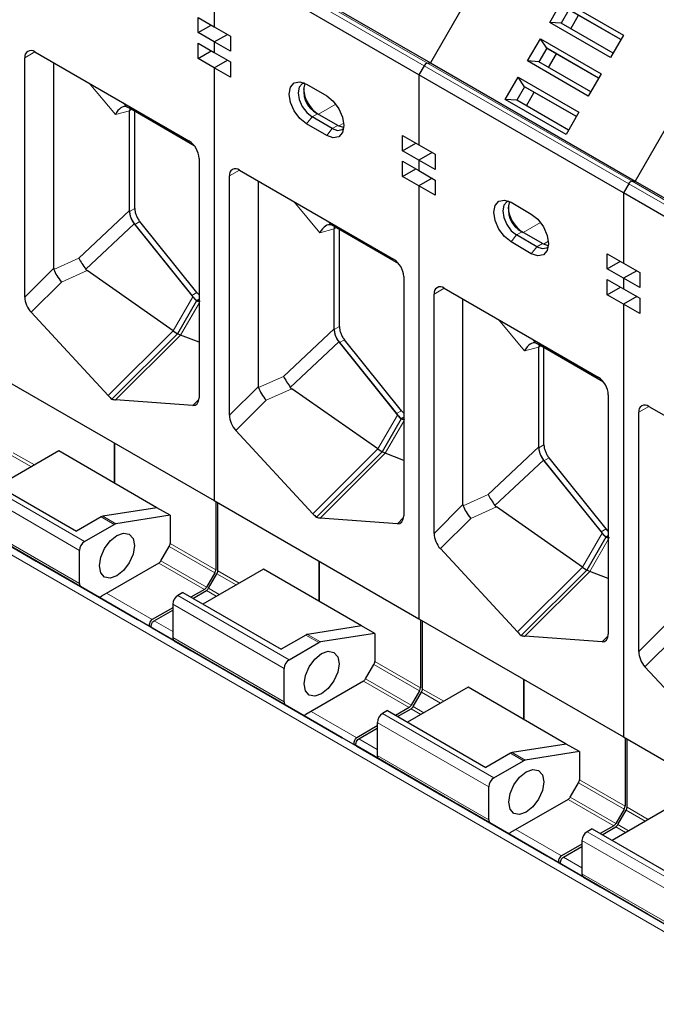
# Model space of a CAD drawing. Header units: millimetres. Extents: x 5 to 418, y 2 to 292.
# Tile 21 of 41: x 244 to 253, y 112 to 126. Entities that reach past the tile are written whole.
import ezdxf

# ---------------------------------------------------------------- set-up
doc = ezdxf.new("R2010")
doc.units = ezdxf.units.MM

msp = doc.modelspace()

# ---------------------------------------------------------------- linework, layer by layer
at = {"color": 7, "linetype": 'Continuous', "lineweight": 18}
for p, q in [((246.5027, 126.5108), (249.3594, 124.8616)), ((246.5499, 126.5476), (249.4066, 124.8985)), ((243.9267, 125.0534), (243.7853, 124.9718)), ((249.3594, 124.8616), (252.2161, 123.2125)), ((249.4066, 124.8985), (252.2633, 123.2494)), ((245.0494, 124.1789), (244.6842, 124.6161)), ((245.2489, 124.2326), (245.0494, 124.1789)), ((245.161, 124.3409), (245.2057, 124.2873)), ((245.2774, 124.249), (245.2489, 124.2326)), ((248.1279, 124.3235), (247.8851, 124.1834)), ((247.795, 124.1477), (247.7168, 124.0504)), ((247.871, 124.1915), (247.795, 124.1477)), ((247.9996, 123.8871), (248.0778, 123.9844)), ((248.0778, 123.9844), (248.1538, 124.0283)), ((248.1685, 124.0204), (248.2374, 124.0602)), ((246.7834, 123.4043), (246.642, 123.3226)), ((252.2161, 123.2125), (255.0728, 121.5633)), ((252.2633, 123.2494), (255.12, 121.6002)), ((245.2484, 122.8275), (245.3196, 122.8686)), ((247.9061, 122.5298), (247.5409, 122.967)), ((244.539, 122.1728), (245.2489, 122.8384)), ((244.6355, 122.0204), (245.3122, 122.6547)), ((245.3904, 122.6864), (245.3196, 122.6455)), ((248.1056, 122.5835), (247.9061, 122.5298)), ((248.0177, 122.6918), (248.0624, 122.6382)), ((248.1341, 122.5999), (248.1056, 122.5835)), ((250.9846, 122.6744), (250.7418, 122.5342)), ((264.242, 106.1154), (235.8163, 122.5252)), ((250.6517, 122.4985), (250.5735, 122.4012)), ((250.7277, 122.5424), (250.6517, 122.4985)), ((250.8563, 122.2379), (250.9346, 122.3353)), ((250.9346, 122.3353), (251.0105, 122.3791)), ((251.0252, 122.3713), (251.0942, 122.4111)), ((244.1913, 122.0188), (244.539, 122.1728)), ((243.7853, 121.631), (244.189, 122.0338)), ((244.6552, 122.0009), (244.2967, 121.842)), ((244.2967, 121.842), (243.8731, 121.4195)), ((249.6401, 121.7551), (249.4987, 121.6735)), ((246.1308, 121.635), (245.8574, 121.1615)), ((246.1167, 121.654), (246.1874, 121.6949)), ((245.9604, 121.102), (246.2177, 121.5476)), ((248.1051, 121.1783), (248.1764, 121.2195)), ((250.7628, 120.8806), (250.3976, 121.3178)), ((244.95, 120.2562), (245.8574, 121.1615)), ((245.9604, 121.102), (245.053, 120.1968)), ((247.3957, 120.5237), (248.1056, 121.1892)), ((247.4922, 120.3712), (248.1689, 121.0056)), ((248.2471, 121.0372), (248.1764, 120.9964)), ((250.9624, 120.9343), (250.7628, 120.8806)), ((250.8744, 121.0426), (250.9191, 120.989)), ((250.9908, 120.9507), (250.9624, 120.9343)), ((247.0481, 120.3696), (247.3957, 120.5237)), ((246.642, 119.9819), (247.0457, 120.3846)), ((247.5119, 120.3517), (247.1534, 120.1929)), ((246.1298, 120.1167), (246.2163, 120.2029)), ((247.1534, 120.1929), (246.7298, 119.7703)), ((252.4968, 120.106), (252.3554, 120.0243)), ((248.9875, 119.9858), (248.7141, 119.5123)), ((248.9734, 120.0049), (249.0441, 120.0457)), ((248.8171, 119.4529), (249.0744, 119.8985)), ((250.9618, 119.5292), (251.0331, 119.5703)), ((243.9196, 119.2886), (243.6227, 119.46)), ((247.8067, 118.6071), (248.7141, 119.5123)), ((248.8171, 119.4529), (247.9097, 118.5476)), ((250.2524, 118.8746), (250.9624, 119.5401)), ((243.8772, 119.2641), (243.6103, 119.4181)), ((250.3489, 118.7221), (251.0256, 119.3564)), ((251.1038, 119.3881), (251.0331, 119.3473)), ((243.064, 119.1175), (244.6197, 118.2193)), ((244.5489, 118.0969), (242.9933, 118.995)), ((249.9048, 118.7205), (250.2524, 118.8746)), ((249.4987, 118.3327), (249.9024, 118.7355)), ((244.1194, 117.8466), (242.7052, 118.6631)), ((250.3687, 118.7026), (250.0101, 118.5437)), ((242.9933, 118.5308), (244.5489, 117.6326)), ((245.0339, 118.4585), (244.8501, 118.5646)), ((244.8743, 118.5737), (245.0581, 118.4675)), ((248.9866, 118.4675), (249.073, 118.5537)), ((250.0101, 118.5437), (249.5865, 118.1212)), ((251.8442, 118.3367), (251.5708, 117.8632)), ((251.8301, 118.3557), (251.9008, 118.3966)), ((246.4512, 117.8271), (245.8146, 118.1946)), ((251.6738, 117.8037), (251.9311, 118.2494)), ((246.4387, 117.7853), (245.8022, 118.1528)), ((245.656, 117.9195), (246.2926, 117.552)), ((245.6856, 117.9509), (246.3222, 117.5834)), ((245.5336, 117.0302), (244.1194, 117.8466)), ((246.7764, 117.6394), (246.4795, 117.8108)), ((250.6634, 116.9579), (251.5708, 117.8632)), ((251.6738, 117.8037), (250.7664, 116.8985)), ((246.7339, 117.6149), (246.467, 117.769)), ((245.5636, 117.1312), (244.9271, 117.4987)), ((246.3208, 117.5356), (246.4587, 117.456)), ((246.5008, 117.4803), (246.3505, 117.5671)), ((245.9207, 117.4684), (247.4764, 116.5702)), ((247.4057, 116.4477), (245.85, 117.3459)), ((245.85, 116.9659), (245.5919, 117.1149)), ((252.3554, 116.6836), (252.7591, 117.0863)), ((246.9761, 116.1975), (245.5619, 117.0139)), ((245.85, 116.8816), (247.4056, 115.9834)), ((247.8906, 116.8093), (247.7068, 116.9155)), ((247.731, 116.9245), (247.9148, 116.8184)), ((251.8433, 116.8184), (251.9297, 116.9046)), ((252.8668, 116.8946), (252.4432, 116.472)), ((249.3079, 116.178), (248.6714, 116.5454)), ((249.2955, 116.1362), (248.6589, 116.5036)), ((248.5127, 116.2703), (249.1493, 115.9028)), ((248.5423, 116.3018), (249.1789, 115.9343)), ((248.3904, 115.3811), (246.9761, 116.1975)), ((249.6331, 115.9903), (249.3362, 116.1617)), ((249.5906, 115.9658), (249.3237, 116.1198)), ((248.4204, 115.482), (247.7838, 115.8495)), ((249.1776, 115.8865), (249.3154, 115.8069)), ((249.3575, 115.8312), (249.2072, 115.9179)), ((248.7774, 115.8192), (250.3331, 114.921)), ((250.2624, 114.7986), (248.7067, 115.6968)), ((248.7067, 115.3167), (248.4486, 115.4657)), ((249.8329, 114.5484), (248.4186, 115.3648)), ((248.7067, 115.2325), (250.2623, 114.3343)), ((250.7474, 115.1602), (250.5635, 115.2663)), ((250.5877, 115.2754), (250.7715, 115.1692)), ((252.1646, 114.5288), (251.5281, 114.8963)), ((252.1522, 114.487), (251.5156, 114.8545)), ((251.3694, 114.6212), (252.006, 114.2537)), ((251.399, 114.6526), (252.0356, 114.2851)), ((251.2471, 113.7319), (249.8329, 114.5484)), ((252.4898, 114.3411), (252.1929, 114.5125)), ((252.4473, 114.3166), (252.1805, 114.4707)), ((251.2771, 113.8329), (250.6405, 114.2004)), ((252.0343, 114.2374), (252.1722, 114.1578)), ((252.2142, 114.182), (252.0639, 114.2688)), ((251.6342, 114.1701), (253.1898, 113.2719)), ((253.1191, 113.1494), (251.5634, 114.0476)), ((251.5634, 113.6676), (251.3054, 113.8166)), ((252.6896, 112.8992), (251.2754, 113.7156)), ((251.5634, 113.5833), (253.119, 112.6851))]:
    msp.add_line(p, q, dxfattribs=at)
at = {"color": 7, "linetype": 'Continuous', "lineweight": 25}
for p, q in [((246.5916, 126.5493), (249.4483, 124.9001)), ((249.2865, 124.7355), (246.4298, 126.3846)), ((246.4298, 126.3846), (246.4298, 125.4048)), ((250.3057, 126.3852), (249.4483, 124.9001)), ((251.1134, 125.4652), (251.2926, 125.7757)), ((251.2926, 125.7757), (252.1411, 125.2859)), ((251.3821, 125.6433), (251.2728, 125.4539)), ((252.1061, 125.2253), (251.3821, 125.6433)), ((252.1061, 125.2253), (251.4021, 125.6317)), ((246.2036, 125.5354), (246.4298, 125.4048)), ((246.2036, 125.3231), (246.2036, 125.5354)), ((251.9618, 124.9754), (251.1134, 125.4652)), ((251.2727, 125.4539), (251.1134, 125.4652)), ((251.4078, 125.3759), (251.5172, 125.5653)), ((246.2036, 125.3231), (246.3874, 125.4293)), ((246.4298, 125.4048), (246.6561, 125.2742)), ((251.9968, 125.0359), (251.2727, 125.4539)), ((246.4298, 125.1925), (246.2036, 125.3231)), ((246.4298, 125.1925), (246.6137, 125.2986)), ((246.4298, 125.1925), (246.4298, 125.0455)), ((246.6561, 125.0619), (246.4298, 125.1925)), ((246.6561, 125.2742), (246.6561, 125.0619)), ((250.803, 124.9276), (250.9823, 125.2382)), ((250.9823, 125.2382), (251.8308, 124.7484)), ((251.0718, 125.1058), (250.9823, 125.2382)), ((252.1411, 125.2859), (251.9618, 124.9754)), ((243.9267, 125.0534), (246.0763, 123.8125)), ((246.2036, 125.1761), (246.4298, 125.0455)), ((246.2036, 124.9638), (246.2036, 125.1761)), ((246.2036, 124.9638), (246.3874, 125.07)), ((251.0718, 125.1057), (250.9624, 124.9163)), ((251.7958, 124.6878), (251.0718, 125.1058)), ((251.0918, 125.0942), (251.0718, 125.1057)), ((251.7958, 124.6878), (251.0918, 125.0942)), ((243.7853, 121.631), (243.7853, 124.9718)), ((246.4298, 124.8332), (246.2036, 124.9638)), ((246.4298, 125.0455), (246.6561, 124.9149)), ((246.4298, 124.8332), (246.6137, 124.9394)), ((251.6515, 124.4378), (250.803, 124.9276)), ((250.9624, 124.9163), (250.803, 124.9276)), ((251.6864, 124.4984), (250.9624, 124.9163)), ((251.0975, 124.8384), (251.2069, 125.0278)), ((244.189, 122.0338), (244.189, 124.902)), ((246.4298, 124.8332), (246.4298, 118.7907)), ((246.6561, 124.7026), (246.4298, 124.8332)), ((246.6561, 124.9149), (246.6561, 124.7026)), ((249.3594, 124.8616), (249.2865, 124.7355)), ((249.4066, 124.8985), (249.4483, 124.9001)), ((249.4483, 124.9001), (252.305, 123.251)), ((249.2865, 124.7355), (249.2865, 123.7556)), ((252.1433, 123.0863), (249.2865, 124.7355)), ((250.4927, 124.3901), (250.672, 124.7006)), ((250.672, 124.7006), (251.5204, 124.2108)), ((250.7614, 124.5682), (250.672, 124.7006)), ((251.8308, 124.7484), (251.6515, 124.4378)), ((253.1625, 124.736), (252.305, 123.251)), ((247.7168, 124.6038), (247.9996, 124.4405)), ((250.7615, 124.5682), (250.6521, 124.3788)), ((251.4854, 124.1503), (250.7614, 124.5682)), ((250.7814, 124.5567), (250.7615, 124.5682)), ((251.4854, 124.1503), (250.7814, 124.5567)), ((251.3411, 123.9003), (250.4927, 124.3901)), ((250.6521, 124.3788), (250.4927, 124.3901)), ((251.3761, 123.9608), (250.6521, 124.3788)), ((250.7872, 124.3008), (250.8965, 124.4902)), ((246.151, 123.7447), (245.2453, 124.2676)), ((245.2489, 122.8384), (245.2489, 124.2326)), ((245.3196, 122.8686), (245.3196, 124.2246)), ((248.0778, 123.9844), (247.795, 124.1477)), ((248.1538, 124.0283), (247.871, 124.1915)), ((251.5204, 124.2108), (251.3411, 123.9003)), ((247.9996, 123.8871), (247.7168, 124.0504)), ((249.0603, 123.8863), (249.2865, 123.7556)), ((249.0603, 123.674), (249.0603, 123.8863)), ((249.0603, 123.674), (249.2442, 123.7801)), ((249.2865, 123.7556), (249.5128, 123.625)), ((246.2177, 123.5675), (246.2177, 120.2268)), ((249.2865, 123.5433), (249.0603, 123.674)), ((249.4704, 123.6495), (249.2865, 123.5433)), ((249.2865, 123.5433), (249.2865, 123.3964)), ((249.5128, 123.4127), (249.2865, 123.5433)), ((249.5128, 123.625), (249.5128, 123.4127)), ((246.7834, 123.4043), (248.933, 122.1634)), ((249.0603, 123.527), (249.2865, 123.3964)), ((249.0603, 123.3147), (249.0603, 123.527)), ((249.0603, 123.3147), (249.2442, 123.4208)), ((246.642, 119.9819), (246.642, 123.3226)), ((249.2865, 123.1841), (249.0603, 123.3147)), ((249.2865, 123.3964), (249.5128, 123.2657)), ((249.4704, 123.2902), (249.2865, 123.1841)), ((247.0457, 120.3846), (247.0457, 123.2529)), ((249.2865, 123.1841), (249.2865, 117.1416)), ((249.5128, 123.0534), (249.2865, 123.1841)), ((249.5128, 123.2657), (249.5128, 123.0534)), ((252.2161, 123.2125), (252.1433, 123.0863)), ((252.2633, 123.2494), (252.305, 123.251)), ((252.305, 123.251), (255.1618, 121.6018)), ((252.1433, 123.0863), (252.1433, 122.1065)), ((255, 121.4372), (252.1433, 123.0863)), ((250.5735, 122.9546), (250.8563, 122.7914)), ((245.2489, 122.8384), (245.2484, 122.8275)), ((245.3122, 122.6547), (246.1308, 121.635)), ((245.3196, 122.6455), (246.1167, 121.654)), ((246.1874, 121.6949), (245.3904, 122.6864)), ((249.0077, 122.0956), (248.102, 122.6184)), ((248.1056, 121.1892), (248.1056, 122.5835)), ((248.1764, 121.2195), (248.1764, 122.5755)), ((250.9346, 122.3353), (250.6517, 122.4985)), ((251.0105, 122.3791), (250.7277, 122.5424)), ((250.8563, 122.2379), (250.5735, 122.4012)), ((251.917, 122.2371), (252.1433, 122.1065)), ((251.917, 122.0248), (251.917, 122.2371)), ((244.189, 122.0338), (244.1913, 122.0188)), ((251.917, 122.0248), (252.1009, 122.131)), ((252.1433, 122.1065), (252.3695, 121.9759)), ((245.8574, 121.1615), (244.6552, 122.0009)), ((249.0744, 121.9184), (249.0744, 118.5777)), ((252.1433, 121.8942), (251.917, 122.0248)), ((252.3271, 122.0003), (252.1433, 121.8942)), ((252.1433, 121.8942), (252.1433, 121.7472)), ((252.3695, 121.7636), (252.1433, 121.8942)), ((252.3695, 121.9759), (252.3695, 121.7636)), ((249.6401, 121.7551), (251.7897, 120.5142)), ((251.917, 121.8778), (252.1433, 121.7472)), ((251.917, 121.6655), (251.917, 121.8778)), ((251.917, 121.6655), (252.1009, 121.7717)), ((246.2177, 121.6627), (246.1874, 121.6949)), ((249.4987, 118.3327), (249.4987, 121.6735)), ((252.1433, 121.5349), (251.917, 121.6655)), ((252.1433, 121.7472), (252.3695, 121.6166)), ((252.3271, 121.6411), (252.1433, 121.5349)), ((246.1823, 121.5799), (245.9175, 121.1212)), ((246.1823, 121.5843), (246.2177, 121.6048)), ((249.9024, 118.7355), (249.9024, 121.6037)), ((252.1433, 121.5349), (252.1433, 115.4924)), ((252.3695, 121.4043), (252.1433, 121.5349)), ((252.3695, 121.6166), (252.3695, 121.4043)), ((244.95, 120.2562), (243.8731, 121.4195)), ((245.9175, 121.1212), (245.0015, 120.2074)), ((245.8574, 121.1615), (245.9175, 121.1212)), ((245.9604, 121.102), (245.9175, 121.1212)), ((246.2177, 121.0027), (245.9604, 121.102)), ((248.1056, 121.1892), (248.1051, 121.1783)), ((248.1689, 121.0056), (248.9875, 119.9858)), ((248.1764, 120.9964), (248.9734, 120.0049)), ((249.0441, 120.0457), (248.2471, 121.0372)), ((251.8644, 120.4464), (250.9587, 120.9693)), ((250.9624, 119.5401), (250.9624, 120.9343)), ((251.0331, 119.5703), (251.0331, 120.9264)), ((243.5731, 120.4399), (246.4298, 118.7907)), ((247.0457, 120.3846), (247.0481, 120.3696)), ((248.7141, 119.5123), (247.5119, 120.3517)), ((251.9311, 120.2693), (251.9311, 116.9285)), ((246.1298, 120.1167), (245.053, 120.1968)), ((252.4968, 120.106), (254.6464, 118.8651)), ((249.0744, 120.0135), (249.0441, 120.0457)), ((252.3554, 116.6836), (252.3554, 120.0243)), ((249.039, 119.9307), (248.7742, 119.472)), ((249.039, 119.9352), (249.0744, 119.9556)), ((247.8067, 118.6071), (246.7298, 119.7703)), ((245.037, 119.0353), (245.037, 119.5948)), ((245.037, 119.5948), (245.037, 119.0353)), ((244.259, 119.4845), (243.4144, 118.9969)), ((245.6308, 118.6924), (244.259, 119.4845)), ((248.7742, 119.472), (247.8582, 118.5582)), ((248.7141, 119.5123), (248.7742, 119.472)), ((248.8171, 119.4529), (248.7742, 119.472)), ((249.0744, 119.3535), (248.8171, 119.4529)), ((250.9624, 119.5401), (250.9618, 119.5292)), ((251.0256, 119.3564), (251.8442, 118.3367)), ((251.0331, 119.3473), (251.8301, 118.3557)), ((251.9008, 118.3966), (251.1038, 119.3881)), ((243.1347, 119.1583), (244.5065, 118.3663)), ((246.4298, 118.7907), (249.2865, 117.1416)), ((246.4512, 118.7784), (246.4512, 117.8271)), ((246.4795, 117.8108), (246.4795, 118.7621)), ((249.9024, 118.7355), (249.9048, 118.7205)), ((242.7052, 118.6631), (243.944, 117.9476)), ((245.6308, 118.6924), (244.8743, 118.5737)), ((245.8147, 118.5863), (245.6308, 118.6924)), ((251.5708, 117.8632), (250.3687, 118.7026)), ((244.5696, 117.5868), (243.014, 118.485)), ((244.8501, 118.5646), (244.5065, 118.3663)), ((244.6197, 118.2193), (245.0339, 118.4585)), ((245.8147, 118.5863), (245.0581, 118.4675)), ((245.8147, 118.5863), (245.8146, 118.1946)), ((248.9866, 118.4675), (247.9097, 118.5476)), ((243.2483, 118.3497), (244.8039, 117.4515)), ((251.9311, 118.3644), (251.9008, 118.3966)), ((251.8957, 118.2816), (251.6309, 117.8229)), ((251.8957, 118.286), (251.9311, 118.3065)), ((244.5489, 117.6326), (244.5489, 118.0969)), ((245.6856, 117.9509), (245.8022, 118.1528)), ((250.6634, 116.9579), (249.5865, 118.1212)), ((243.944, 117.9476), (245.3583, 117.1312)), ((245.6556, 117.9193), (244.8539, 117.4564)), ((247.8937, 117.3862), (247.8937, 117.9457)), ((247.8937, 117.9457), (247.8937, 117.3862)), ((244.1194, 117.8466), (244.1182, 117.8474)), ((245.3583, 117.1312), (244.1194, 117.8466)), ((244.1194, 117.8466), (245.3583, 117.1312)), ((247.1158, 117.8353), (246.2711, 117.3477)), ((246.4387, 117.7853), (246.3222, 117.5834)), ((248.4875, 117.0433), (247.1158, 117.8353)), ((251.6309, 117.8229), (250.7149, 116.9091)), ((251.5708, 117.8632), (251.6309, 117.8229)), ((251.6738, 117.8037), (251.6309, 117.8229)), ((251.9311, 117.7044), (251.6738, 117.8037)), ((246.3505, 117.5671), (246.467, 117.769)), ((244.8039, 117.4515), (244.5696, 117.5868)), ((245.9914, 117.5092), (245.9207, 117.4684)), ((245.9914, 117.5092), (247.3632, 116.7171)), ((246.2926, 117.552), (246.1049, 117.4437)), ((246.1332, 117.4273), (246.3208, 117.5356)), ((245.85, 117.2965), (245.5636, 117.1312)), ((245.5919, 117.1149), (245.85, 117.2638)), ((245.85, 117.3459), (245.85, 116.8816)), ((246.7725, 116.3148), (245.3583, 117.1312)), ((249.2865, 117.1416), (252.1433, 115.4924)), ((249.3079, 117.1293), (249.3079, 116.178)), ((249.3362, 116.1617), (249.3362, 117.1129)), ((246.7725, 116.3148), (245.5336, 117.0302)), ((245.5619, 117.0139), (246.8008, 116.2985)), ((248.4875, 117.0433), (247.731, 116.9245)), ((248.6714, 116.9372), (248.4875, 117.0433)), ((247.4263, 115.9376), (245.8707, 116.8358)), ((245.8707, 116.8358), (246.105, 116.7005)), ((247.7068, 116.9155), (247.3632, 116.7171)), ((247.4764, 116.5702), (247.8906, 116.8093)), ((248.6714, 116.9372), (247.9148, 116.8184)), ((248.6714, 116.9372), (248.6714, 116.5455)), ((251.8433, 116.8184), (250.7664, 116.8985)), ((246.105, 116.7005), (247.6606, 115.8023)), ((247.4056, 115.9834), (247.4057, 116.4477)), ((248.5424, 116.3018), (248.6589, 116.5037)), ((253.5201, 115.3088), (252.4432, 116.472)), ((246.8008, 116.2985), (248.215, 115.4821)), ((248.5124, 116.2701), (247.7106, 115.8073)), ((250.7504, 115.737), (250.7504, 116.2965)), ((250.7504, 116.2965), (250.7504, 115.737)), ((246.9761, 116.1975), (246.9749, 116.1983)), ((248.215, 115.4821), (246.9761, 116.1975)), ((246.9761, 116.1975), (248.215, 115.4821)), ((249.9725, 116.1862), (249.1278, 115.6986)), ((249.2955, 116.1362), (249.1789, 115.9343)), ((251.3443, 115.3942), (249.9725, 116.1862)), ((249.2072, 115.9179), (249.3237, 116.1198)), ((247.6606, 115.8023), (247.4263, 115.9376)), ((248.8482, 115.86), (248.7774, 115.8192)), ((248.8482, 115.86), (250.2199, 115.068)), ((249.1493, 115.9028), (248.9616, 115.7945)), ((248.9899, 115.7782), (249.1776, 115.8865)), ((248.7067, 115.6474), (248.4204, 115.482)), ((248.4486, 115.4657), (248.7067, 115.6147)), ((248.7067, 115.6968), (248.7067, 115.2325)), ((249.6292, 114.6657), (248.215, 115.4821)), ((252.1433, 115.4924), (255, 113.8433)), ((252.1646, 115.4801), (252.1646, 114.5288)), ((252.1929, 114.5125), (252.1929, 115.4638)), ((249.6292, 114.6657), (248.3904, 115.3811)), ((248.4186, 115.3648), (249.6575, 114.6494)), ((251.3443, 115.3942), (250.5877, 115.2754)), ((251.5281, 115.288), (251.3443, 115.3942)), ((250.283, 114.2885), (248.7274, 115.1867)), ((248.7274, 115.1867), (248.9617, 115.0514)), ((250.5635, 115.2663), (250.2199, 115.068)), ((250.3331, 114.921), (250.7474, 115.1602)), ((251.5281, 115.288), (250.7715, 115.1692)), ((251.5281, 115.288), (251.5281, 114.8963)), ((248.9617, 115.0514), (250.5174, 114.1532)), ((250.2623, 114.3343), (250.2624, 114.7986)), ((251.3991, 114.6526), (251.5156, 114.8545)), ((249.6575, 114.6494), (251.0717, 113.8329)), ((251.3691, 114.621), (250.5674, 114.1582)), ((249.8329, 114.5484), (249.8316, 114.5491)), ((251.0717, 113.8329), (249.8329, 114.5484)), ((249.8329, 114.5484), (251.0717, 113.8329)), ((252.8292, 114.5371), (251.9845, 114.0494)), ((252.1522, 114.487), (252.0356, 114.2851)), ((252.0639, 114.2688), (252.1805, 114.4707)), ((250.5174, 114.1532), (250.283, 114.2885)), ((251.7049, 114.2109), (251.6342, 114.1701)), ((251.7049, 114.2109), (253.0767, 113.4189)), ((252.006, 114.2537), (251.8184, 114.1454)), ((251.8466, 114.129), (252.0343, 114.2374)), ((251.5634, 113.9982), (251.2771, 113.8329)), ((251.3054, 113.8166), (251.5634, 113.9656)), ((251.5634, 114.0476), (251.5634, 113.5833)), ((252.4859, 113.0165), (251.0717, 113.8329)), ((252.4859, 113.0165), (251.2471, 113.7319)), ((251.2754, 113.7156), (252.5142, 113.0002)), ((253.1398, 112.6394), (251.5841, 113.5375)), ((251.5841, 113.5375), (251.8184, 113.4022)), ((251.8184, 113.4022), (253.3741, 112.5041)), ((252.5142, 113.0002), (253.9284, 112.1838))]:
    msp.add_line(p, q, dxfattribs=at)
at = {"color": 7, "linetype": 'Continuous', "lineweight": 25, "flags": 128}
for points in [[(247.7168, 124.0504), (247.6251, 124.1244), (247.5473, 124.2292), (247.4954, 124.349), (247.4772, 124.4654), (247.4954, 124.5608), (247.5473, 124.6205), (247.6251, 124.6356), (247.7168, 124.6038)], [(247.6831, 124.6205), (247.6575, 124.6104), (247.6153, 124.5619), (247.6005, 124.4845), (247.6153, 124.39), (247.6575, 124.2928), (247.7206, 124.2077), (247.795, 124.1477)], [(247.9996, 124.4405), (248.0913, 124.3665), (248.1691, 124.2616), (248.221, 124.1419), (248.2392, 124.0255), (248.221, 123.9301), (248.1691, 123.8703), (248.0913, 123.8552), (247.9996, 123.8871)], [(248.0778, 123.9844), (248.1523, 123.9585), (248.2153, 123.9708), (248.2371, 123.9882)], [(248.1538, 124.0283), (248.2282, 124.0024), (248.2383, 124.0018)], [(250.5735, 122.4012), (250.4818, 122.4752), (250.404, 122.5801), (250.3521, 122.6998), (250.3339, 122.8163), (250.3521, 122.9116), (250.404, 122.9714), (250.4818, 122.9865), (250.5735, 122.9546)], [(250.5398, 122.9713), (250.5142, 122.9612), (250.4721, 122.9127), (250.4573, 122.8353), (250.4721, 122.7409), (250.5142, 122.6437), (250.5773, 122.5586), (250.6517, 122.4985)], [(250.8563, 122.7914), (250.948, 122.7174), (251.0258, 122.6125), (251.0777, 122.4927), (251.0959, 122.3763), (251.0777, 122.281), (251.0258, 122.2212), (250.948, 122.2061), (250.8563, 122.2379)], [(250.9346, 122.3353), (251.009, 122.3094), (251.0721, 122.3216), (251.0938, 122.339)], [(251.0105, 122.3791), (251.0849, 122.3532), (251.095, 122.3526)], [(245.0722, 117.7418), (244.9789, 117.7093), (244.8998, 117.7247), (244.8469, 117.7855), (244.8284, 117.8826), (244.8469, 118.001), (244.8998, 118.1229), (244.9789, 118.2296), (245.0722, 118.3049), (245.1655, 118.3373), (245.2446, 118.3219), (245.2974, 118.2611), (245.316, 118.1641), (245.2974, 118.0456), (245.2446, 117.9238), (245.1655, 117.8171), (245.0722, 117.7418)], [(245.5636, 117.1312), (245.5513, 117.122), (245.5401, 117.1093), (245.5308, 117.0943), (245.5244, 117.0783), (245.5214, 117.0626), (245.522, 117.0486), (245.5262, 117.0375), (245.5336, 117.0302)], [(245.5619, 117.0139), (245.5545, 117.0212), (245.5503, 117.0323), (245.5497, 117.0463), (245.5527, 117.062), (245.5591, 117.078), (245.5684, 117.093), (245.5796, 117.1056), (245.5919, 117.1149)], [(247.9289, 116.0926), (247.8356, 116.0602), (247.7565, 116.0756), (247.7036, 116.1364), (247.6851, 116.2334), (247.7036, 116.3519), (247.7565, 116.4737), (247.8356, 116.5804), (247.9289, 116.6557), (248.0222, 116.6882), (248.1013, 116.6728), (248.1542, 116.612), (248.1727, 116.5149), (248.1541, 116.3965), (248.1013, 116.2746), (248.0222, 116.1679), (247.9289, 116.0926)], [(248.4204, 115.482), (248.408, 115.4728), (248.3968, 115.4602), (248.3876, 115.4452), (248.3812, 115.4292), (248.3781, 115.4135), (248.3787, 115.3995), (248.3829, 115.3884), (248.3904, 115.3811)], [(248.4186, 115.3648), (248.4112, 115.372), (248.407, 115.3831), (248.4064, 115.3972), (248.4094, 115.4128), (248.4158, 115.4289), (248.4251, 115.4439), (248.4363, 115.4565), (248.4486, 115.4657)], [(250.7856, 114.4435), (250.6923, 114.4111), (250.6132, 114.4264), (250.5603, 114.4872), (250.5418, 114.5843), (250.5603, 114.7027), (250.6132, 114.8246), (250.6923, 114.9313), (250.7856, 115.0066), (250.8789, 115.039), (250.958, 115.0236), (251.0109, 114.9628), (251.0294, 114.8658), (251.0109, 114.7473), (250.958, 114.6255), (250.8789, 114.5188), (250.7856, 114.4435)], [(251.2771, 113.8329), (251.2648, 113.8237), (251.2535, 113.811), (251.2443, 113.7961), (251.2379, 113.78), (251.2348, 113.7643), (251.2355, 113.7503), (251.2397, 113.7392), (251.2471, 113.7319)], [(251.2754, 113.7156), (251.2679, 113.7229), (251.2637, 113.734), (251.2631, 113.748), (251.2662, 113.7637), (251.2726, 113.7797), (251.2818, 113.7947), (251.293, 113.8074), (251.3054, 113.8166)]]:
    msp.add_lwpolyline(points, dxfattribs=at)
at = {"color": 7, "linetype": 'Continuous', "lineweight": 25}
for centre, radius, start, end in [((243.8715, 124.9858), 0.0873, 50.79671, 189.21404), ((249.4195, 124.8332), 0.0665, 101.21942, 154.75339), ((248.1309, 124.5666), 0.4553, 183.81612, 237.32287), ((248.0314, 124.5058), 0.3528, 162.00213, 242.9492), ((245.9107, 123.5536), 0.3074, 2.60548, 57.39452), ((246.7282, 123.3366), 0.0873, 50.79671, 189.21404), ((252.2762, 123.1841), 0.0665, 101.21942, 154.75339), ((250.9876, 122.9175), 0.4553, 183.81686, 237.32283), ((250.8881, 122.8566), 0.3528, 162.00213, 242.9492), ((245.5846, 122.8582), 0.3397, 198.51115, 218.74924), ((248.7674, 121.9044), 0.3074, 2.60548, 57.39452), ((249.5849, 121.6875), 0.0873, 50.79671, 189.21404), ((246.5807, 122.0252), 0.5942, 218.65651, 227.89787), ((246.236, 121.7904), 0.2129, 255.40932, 265.08319), ((248.4413, 121.209), 0.3397, 198.51115, 218.74924), ((251.6241, 120.2553), 0.3074, 2.60548, 57.39452), ((252.4416, 120.0383), 0.0873, 50.79671, 189.21404), ((249.4374, 120.3761), 0.5942, 218.65651, 227.89787), ((249.0927, 120.1413), 0.2129, 255.40932, 265.08319), ((251.298, 119.5599), 0.3397, 198.51115, 218.74924), ((244.8866, 118.5037), 0.0711, 100.02491, 120.95471), ((245.0705, 118.3975), 0.0711, 100.02491, 120.95471), ((252.2941, 118.7269), 0.5942, 218.65651, 227.89787), ((244.7025, 118.0899), 0.1537, 122.60492, 177.38997), ((245.7281, 118.1976), 0.0866, 328.85293, 358.03934), ((251.9494, 118.4921), 0.2129, 255.40932, 265.08319), ((245.6098, 117.9927), 0.0866, 301.95448, 331.14109), ((246.3647, 117.8301), 0.0866, 328.85556, 358.04302), ((246.3929, 117.8138), 0.0866, 328.85556, 358.04302), ((244.599, 117.6276), 0.0503, 174.37443, 234.30265), ((246.2461, 117.6254), 0.0869, 302.32555, 331.10277), ((246.2744, 117.6091), 0.0869, 302.32605, 331.10159), ((244.8246, 117.4973), 0.0503, 245.68936, 305.61876), ((246.0036, 117.3389), 0.1537, 122.60492, 177.38997), ((245.9, 116.8767), 0.0503, 174.37443, 234.30265), ((247.7434, 116.8545), 0.0711, 100.02491, 120.95471), ((247.9272, 116.7484), 0.0711, 100.02491, 120.95471), ((247.5592, 116.4407), 0.1537, 122.60492, 177.38997), ((248.5848, 116.5485), 0.0866, 328.85293, 358.03934), ((248.4665, 116.3436), 0.0866, 301.95448, 331.14109), ((249.2214, 116.1809), 0.0866, 328.85556, 358.04302), ((249.2497, 116.1646), 0.0866, 328.85556, 358.04302), ((247.4557, 115.9785), 0.0503, 174.37443, 234.30265), ((249.1028, 115.9763), 0.0869, 302.32555, 331.10277), ((249.1311, 115.96), 0.0869, 302.32605, 331.10159), ((247.6814, 115.8482), 0.0503, 245.68936, 305.61876), ((248.8603, 115.6898), 0.1537, 122.60492, 177.38997), ((248.7568, 115.2275), 0.0503, 174.37443, 234.30265), ((250.6001, 115.2054), 0.0711, 100.02491, 120.95471), ((250.7839, 115.0992), 0.0711, 100.02491, 120.95471), ((250.4159, 114.7916), 0.1537, 122.60492, 177.38997), ((251.4416, 114.8993), 0.0866, 328.85293, 358.03934), ((251.3233, 114.6944), 0.0866, 301.95448, 331.14109), ((252.0781, 114.5318), 0.0866, 328.85556, 358.04302), ((252.1064, 114.5155), 0.0866, 328.85556, 358.04302), ((250.3124, 114.3294), 0.0503, 174.37443, 234.30265), ((251.9595, 114.3271), 0.0869, 302.32555, 331.10277), ((251.9878, 114.3108), 0.0869, 302.32605, 331.10159), ((250.5381, 114.199), 0.0503, 245.68936, 305.61876), ((251.717, 114.0406), 0.1537, 122.60492, 177.38997), ((251.6135, 113.5784), 0.0503, 174.37443, 234.30265)]:
    msp.add_arc(centre, radius, start, end, dxfattribs=at)
for centre, major_axis, ratio, start_param, end_param in [((245.1339, 124.0743), (0.0677, 0.2145), 0.5281588, 6.2471296, 7.5172163), ((245.3567, 124.1342), (0.1852, -0.1557), 0.177507, 2.3560324, 2.6567421), ((245.3654, 124.1366), (-0.0771, 0.186), 0.4693136, 0.4741219, 0.8469001), ((245.3994, 122.7956), (-0.0587, 0.2039), 0.6796011, 1.5973263, 2.1225973), ((247.9907, 122.4251), (0.0677, 0.2145), 0.5281588, 6.2471296, 7.5172163), ((248.2134, 122.4851), (0.1852, -0.1557), 0.177507, 2.3560324, 2.6567421), ((248.2221, 122.4874), (-0.0771, 0.186), 0.4693136, 0.4741219, 0.8469001), ((244.6235, 122.0682), (-0.112, 0.1691), 0.0831575, 0.8496915, 1.8020674), ((244.3055, 121.9273), (-0.1148, 0.1676), 0.2883092, 0.8103293, 1.898411), ((245.1283, 122.2919), (0.4969, 0.2648), 0.3486645, 3.1819136, 3.3176194), ((243.9267, 121.5494), (-0.0936, 0.1843), 0.5751538, 0.8474073, 2.0297415), ((246.238, 122.0006), (-0.13, 0.4853), 0.5176381, 2.2755488, 2.4660087), ((246.1267, 122.0649), (-0.13, 0.4853), 0.5176381, 2.8620132, 3.0524731), ((248.2561, 121.1464), (-0.0587, 0.2039), 0.6796011, 1.5973263, 2.1225973), ((250.8474, 120.776), (0.0677, 0.2145), 0.5281588, 6.2471296, 7.5172163), ((251.0701, 120.8359), (0.1852, -0.1557), 0.177507, 2.3560324, 2.6567421), ((251.0788, 120.8383), (-0.0771, 0.186), 0.4693136, 0.4741219, 0.8469001), ((247.4802, 120.4191), (-0.112, 0.1691), 0.0831575, 0.8496915, 1.8020674), ((245.0571, 120.516), (-0.1872, 0.3686), 0.5751538, 2.0297415, 2.2202014), ((247.1622, 120.2781), (-0.1148, 0.1676), 0.2883092, 0.8103293, 1.898411), ((247.985, 120.6428), (0.4969, 0.2648), 0.3486645, 3.1819136, 3.3176194), ((244.9458, 120.5803), (-0.1872, 0.3686), 0.5751538, 2.6162059, 2.8066659), ((246.0763, 120.3084), (-0.0936, 0.1843), 0.5751538, 2.8066659, 3.989), ((246.7834, 119.9002), (-0.0936, 0.1843), 0.5751538, 0.8474073, 2.0297415), ((249.0947, 120.3515), (-0.13, 0.4853), 0.5176381, 2.2755488, 2.4660087), ((248.9834, 120.4157), (-0.13, 0.4853), 0.5176381, 2.8620132, 3.0524731), ((251.1129, 119.4973), (-0.0587, 0.2039), 0.6796011, 1.5973263, 2.1225973), ((250.3369, 118.7699), (-0.112, 0.1691), 0.0831575, 0.8496915, 1.8020674), ((247.9138, 118.8669), (-0.1872, 0.3686), 0.5751538, 2.0297415, 2.2202014), ((250.0189, 118.629), (-0.1148, 0.1676), 0.2883092, 0.8103293, 1.898411), ((250.8418, 118.9936), (0.4969, 0.2648), 0.3486645, 3.1819136, 3.3176194), ((247.8026, 118.9311), (-0.1872, 0.3686), 0.5751538, 2.6162059, 2.8066659), ((248.933, 118.6593), (-0.0936, 0.1843), 0.5751538, 2.8066659, 3.989), ((249.6401, 118.2511), (-0.0936, 0.1843), 0.5751538, 0.8474073, 2.0297415), ((251.9514, 118.7023), (-0.13, 0.4853), 0.5176381, 2.2755488, 2.4660087), ((251.8401, 118.7666), (-0.13, 0.4853), 0.5176381, 2.8620132, 3.0524731), ((250.7705, 117.2178), (-0.1872, 0.3686), 0.5751538, 2.0297415, 2.2202014), ((250.6593, 117.282), (-0.1872, 0.3686), 0.5751538, 2.6162059, 2.8066659), ((251.7897, 117.0102), (-0.0936, 0.1843), 0.5751538, 2.8066659, 3.989), ((252.4968, 116.6019), (-0.0936, 0.1843), 0.5751538, 0.8474073, 2.0297415)]:
    msp.add_ellipse(centre, major_axis=major_axis, ratio=ratio, start_param=start_param, end_param=end_param, dxfattribs=at)
for points in [[(245.3196, 122.8686), (245.3206, 122.8538), (245.3224, 122.8242), (245.3374, 122.7759), (245.3597, 122.7283), (245.3801, 122.7003), (245.3904, 122.6864)], [(248.1764, 121.2195), (248.1773, 121.2047), (248.1792, 121.1751), (248.1941, 121.1268), (248.2164, 121.0791), (248.2368, 121.0512), (248.2471, 121.0372)], [(251.0331, 119.5703), (251.034, 119.5555), (251.0359, 119.5259), (251.0508, 119.4776), (251.0731, 119.43), (251.0936, 119.402), (251.1038, 119.3881)]]:
    msp.add_open_spline(points, degree=3, dxfattribs=at)
for points in [[(245.2484, 122.8275), (245.2492, 122.8094), (245.2502, 122.7839), (245.2597, 122.7578), (245.2625, 122.7503)], [(248.1051, 121.1783), (248.1059, 121.1602), (248.107, 121.1348), (248.1164, 121.1087), (248.1192, 121.1012)], [(250.9618, 119.5292), (250.9626, 119.5111), (250.9637, 119.4856), (250.9731, 119.4595), (250.9759, 119.452)]]:
    msp.add_open_spline(points, degree=3, knots=[0, 0, 0, 0, 0.71200769, 1, 1, 1, 1], dxfattribs=at)

doc.saveas('drawing.dxf')
